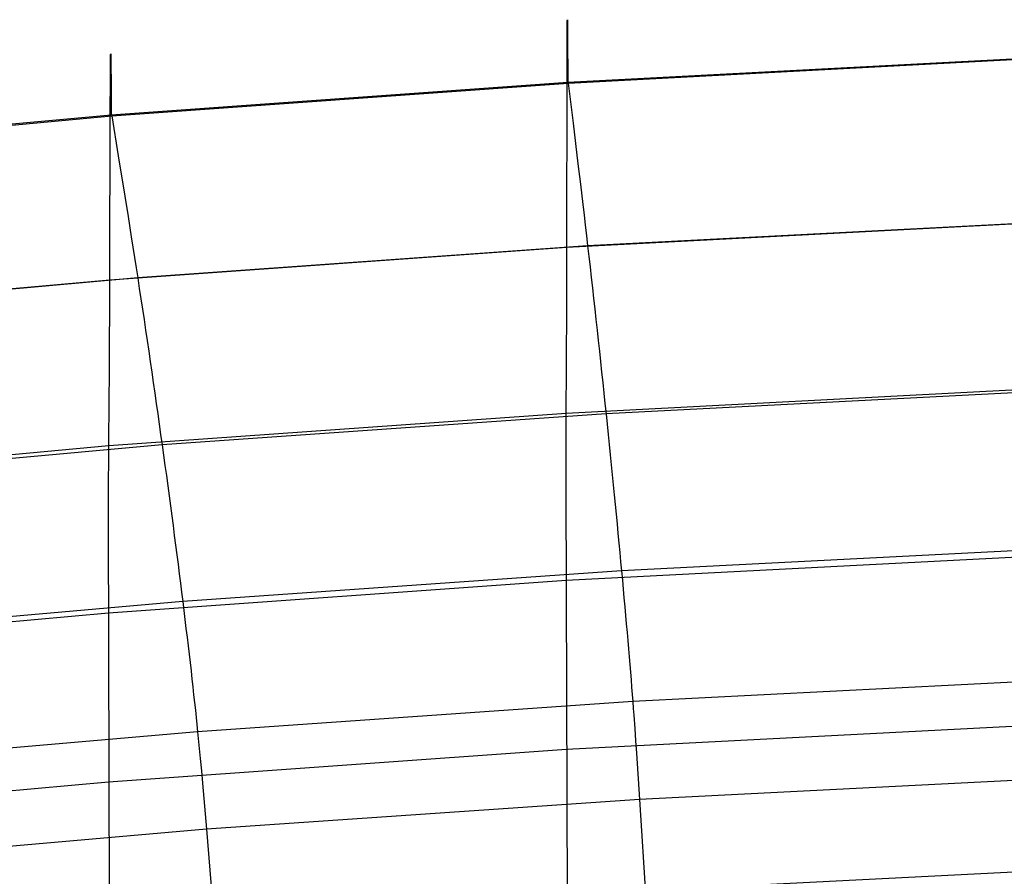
# Model space of a CAD drawing. Extents: x -3677 to -3089, y -67 to 482.
# Tile 54 of 110: x -3431 to -3407, y 460 to 480. Entities that reach past the tile are written whole.
import ezdxf

# ---------------------------------------------------------------- set-up
doc = ezdxf.new("R2010")
doc.units = 0
doc.layers.add('CURVA_ORIGIN', color=125, linetype='CONTINUOUS')

msp = doc.modelspace()

# ---------------------------------------------------------------- linework, layer by layer
at = {"layer": 'CURVA_ORIGIN'}
for p, q in [((-3417.862, 480.324, 428.003), (-3417.861, 480.343, 428.094)), ((-3417.862, 480.303, 427.911), (-3417.862, 480.324, 428.003)), ((-3417.862, 480.256, 427.724), (-3417.862, 480.303, 427.911)), ((-3417.861, 480.399, 428.447), (-3417.86, 480.408, 428.533)), ((-3417.861, 480.388, 428.361), (-3417.861, 480.399, 428.447)), ((-3417.861, 480.375, 428.273), (-3417.861, 480.388, 428.361)), ((-3417.861, 480.36, 428.184), (-3417.861, 480.375, 428.273)), ((-3417.861, 480.343, 428.094), (-3417.861, 480.36, 428.184)), ((-3417.86, 480.419, 428.701), (-3417.86, 480.421, 428.784)), ((-3417.86, 480.421, 428.784), (-3417.86, 480.421, 428.865)), ((-3417.86, 480.421, 428.865), (-3417.859, 480.418, 428.945)), ((-3417.86, 480.414, 428.618), (-3417.86, 480.419, 428.701)), ((-3417.86, 480.408, 428.533), (-3417.86, 480.414, 428.618)), ((-3417.859, 480.418, 428.945), (-3417.859, 480.413, 429.024)), ((-3417.859, 480.413, 429.024), (-3417.859, 480.406, 429.101)), ((-3417.859, 480.406, 429.101), (-3417.859, 480.397, 429.178)), ((-3417.859, 480.397, 429.178), (-3417.858, 480.385, 429.253)), ((-3417.858, 480.385, 429.253), (-3417.858, 480.378, 429.29)), ((-3417.858, 480.378, 429.29), (-3417.858, 480.371, 429.327)), ((-3417.858, 480.371, 429.327), (-3417.858, 480.362, 429.364)), ((-3417.858, 480.362, 429.364), (-3417.858, 480.354, 429.4)), ((-3417.858, 480.354, 429.4), (-3417.858, 480.344, 429.436)), ((-3417.858, 480.344, 429.436), (-3417.858, 480.334, 429.471)), ((-3417.858, 480.334, 429.471), (-3417.857, 480.324, 429.506)), ((-3417.857, 480.324, 429.506), (-3417.857, 480.312, 429.541)), ((-3417.857, 480.312, 429.541), (-3417.857, 480.3, 429.576)), ((-3417.857, 480.3, 429.576), (-3417.857, 480.288, 429.61)), ((-3417.857, 480.288, 429.61), (-3417.857, 480.274, 429.644)), ((-3417.857, 480.274, 429.644), (-3417.857, 480.26, 429.677)), ((-3417.863, 480.138, 427.339), (-3417.862, 480.2, 427.534)), ((-3417.863, 480.069, 427.142), (-3417.863, 480.138, 427.339)), ((-3417.863, 479.993, 426.941), (-3417.863, 480.069, 427.142)), ((-3417.862, 480.2, 427.534), (-3417.862, 480.256, 427.724)), ((-3417.857, 480.26, 429.677), (-3417.857, 480.246, 429.711)), ((-3417.857, 480.246, 429.711), (-3417.857, 480.231, 429.744)), ((-3417.857, 480.231, 429.744), (-3417.856, 480.215, 429.776)), ((-3417.856, 480.215, 429.776), (-3417.856, 480.198, 429.808)), ((-3417.856, 480.198, 429.808), (-3417.856, 480.181, 429.84)), ((-3417.856, 480.181, 429.84), (-3417.856, 480.163, 429.872)), ((-3417.856, 480.163, 429.872), (-3417.856, 480.144, 429.903)), ((-3417.856, 480.144, 429.903), (-3417.856, 480.125, 429.933)), ((-3417.856, 480.125, 429.933), (-3417.856, 480.105, 429.964)), ((-3417.856, 480.105, 429.964), (-3417.856, 480.084, 429.994)), ((-3417.856, 480.084, 429.994), (-3417.855, 480.062, 430.024)), ((-3417.855, 480.062, 430.024), (-3417.855, 480.04, 430.053)), ((-3417.855, 480.04, 430.053), (-3417.855, 480.017, 430.082)), ((-3417.864, 479.911, 426.736), (-3417.863, 479.993, 426.941)), ((-3417.864, 479.823, 426.529), (-3417.864, 479.911, 426.736)), ((-3417.864, 479.729, 426.318), (-3417.864, 479.823, 426.529)), ((-3417.855, 480.017, 430.082), (-3417.855, 479.994, 430.111)), ((-3417.855, 479.994, 430.111), (-3417.855, 479.969, 430.139)), ((-3417.855, 479.969, 430.139), (-3417.855, 479.944, 430.167)), ((-3417.855, 479.944, 430.167), (-3417.855, 479.918, 430.194)), ((-3417.855, 479.918, 430.194), (-3417.854, 479.892, 430.221)), ((-3417.854, 479.892, 430.221), (-3417.854, 479.864, 430.248)), ((-3417.854, 479.864, 430.248), (-3417.854, 479.836, 430.274)), ((-3417.854, 479.836, 430.274), (-3417.854, 479.807, 430.3)), ((-3417.854, 479.807, 430.3), (-3417.854, 479.778, 430.326)), ((-3428.711, 479.596, 428.757), (-3428.71, 479.603, 428.842)), ((-3428.711, 479.587, 428.671), (-3428.711, 479.596, 428.757)), ((-3428.711, 479.576, 428.584), (-3428.711, 479.587, 428.671)), ((-3428.711, 479.563, 428.496), (-3428.711, 479.576, 428.584)), ((-3428.71, 479.608, 428.926), (-3428.71, 479.61, 429.008)), ((-3428.71, 479.61, 429.008), (-3428.709, 479.61, 429.09)), ((-3428.71, 479.603, 428.842), (-3428.71, 479.608, 428.926)), ((-3428.709, 479.61, 429.09), (-3428.709, 479.608, 429.17)), ((-3428.709, 479.608, 429.17), (-3428.709, 479.604, 429.249)), ((-3428.709, 479.604, 429.249), (-3428.708, 479.597, 429.327)), ((-3428.708, 479.597, 429.327), (-3428.708, 479.588, 429.404)), ((-3428.708, 479.588, 429.404), (-3428.708, 479.577, 429.479)), ((-3428.708, 479.577, 429.479), (-3428.707, 479.563, 429.553)), ((-3417.865, 479.525, 425.889), (-3417.864, 479.729, 426.318)), ((-3417.854, 479.778, 430.326), (-3417.854, 479.748, 430.351)), ((-3417.854, 479.748, 430.351), (-3417.853, 479.717, 430.376)), ((-3417.853, 479.717, 430.376), (-3417.853, 479.685, 430.4)), ((-3417.853, 479.685, 430.4), (-3417.853, 479.652, 430.424)), ((-3417.853, 479.652, 430.424), (-3417.853, 479.619, 430.448)), ((-3417.853, 479.619, 430.448), (-3417.853, 479.584, 430.471)), ((-3417.853, 479.584, 430.471), (-3417.853, 479.549, 430.494)), ((-3428.714, 479.387, 427.757), (-3428.713, 479.442, 427.947)), ((-3428.714, 479.325, 427.562), (-3428.714, 479.387, 427.757)), ((-3428.713, 479.49, 428.134), (-3428.712, 479.511, 428.226)), ((-3428.713, 479.442, 427.947), (-3428.713, 479.49, 428.134)), ((-3428.712, 479.548, 428.407), (-3428.711, 479.563, 428.496)), ((-3428.712, 479.53, 428.317), (-3428.712, 479.548, 428.407)), ((-3428.712, 479.511, 428.226), (-3428.712, 479.53, 428.317)), ((-3428.707, 479.563, 429.553), (-3428.707, 479.555, 429.59)), ((-3428.707, 479.555, 429.59), (-3428.707, 479.547, 429.626)), ((-3428.707, 479.547, 429.626), (-3428.707, 479.538, 429.663)), ((-3428.707, 479.538, 429.663), (-3428.707, 479.528, 429.698)), ((-3428.707, 479.528, 429.698), (-3428.706, 479.518, 429.734)), ((-3428.706, 479.518, 429.734), (-3428.706, 479.507, 429.769)), ((-3428.706, 479.507, 429.769), (-3428.706, 479.495, 429.803)), ((-3428.706, 479.495, 429.803), (-3428.706, 479.483, 429.838)), ((-3428.706, 479.483, 429.838), (-3428.706, 479.47, 429.872)), ((-3428.706, 479.47, 429.872), (-3428.706, 479.457, 429.906)), ((-3428.706, 479.457, 429.906), (-3428.705, 479.442, 429.939)), ((-3428.705, 479.442, 429.939), (-3428.705, 479.428, 429.972)), ((-3428.705, 479.428, 429.972), (-3428.705, 479.412, 430.005)), ((-3428.705, 479.412, 430.005), (-3428.705, 479.396, 430.037)), ((-3428.705, 479.396, 430.037), (-3428.705, 479.379, 430.069)), ((-3428.705, 479.379, 430.069), (-3428.704, 479.361, 430.101)), ((-3428.704, 479.361, 430.101), (-3428.704, 479.343, 430.132)), ((-3428.704, 479.343, 430.132), (-3428.704, 479.324, 430.163)), ((-3417.866, 479.301, 425.45), (-3417.865, 479.525, 425.889)), ((-3417.853, 479.549, 430.494), (-3417.853, 479.514, 430.517)), ((-3417.853, 479.514, 430.517), (-3417.852, 479.477, 430.539)), ((-3417.852, 479.477, 430.539), (-3417.852, 479.44, 430.56)), ((-3417.852, 479.44, 430.56), (-3417.852, 479.363, 430.602)), ((-3417.852, 479.363, 430.602), (-3417.852, 479.282, 430.643)), ((-3406.986, 479.497, 430.618), (-3417.85, 478.928, 430.788)), ((-3417.841, 478.916, 430.791), (-3406.98, 479.488, 430.62)), ((-3428.716, 479.099, 426.96), (-3428.715, 479.181, 427.164)), ((-3428.716, 479.011, 426.752), (-3428.716, 479.099, 426.96)), ((-3428.715, 479.256, 427.365), (-3428.714, 479.325, 427.562)), ((-3428.715, 479.181, 427.164), (-3428.715, 479.256, 427.365)), ((-3428.704, 479.324, 430.163), (-3428.704, 479.305, 430.194)), ((-3428.704, 479.305, 430.194), (-3428.704, 479.284, 430.224)), ((-3428.704, 479.284, 430.224), (-3428.704, 479.263, 430.254)), ((-3428.704, 479.263, 430.254), (-3428.703, 479.242, 430.284)), ((-3428.703, 479.242, 430.284), (-3428.703, 479.219, 430.313)), ((-3428.703, 479.219, 430.313), (-3428.703, 479.196, 430.342)), ((-3428.703, 479.196, 430.342), (-3428.703, 479.172, 430.371)), ((-3428.703, 479.172, 430.371), (-3428.703, 479.148, 430.399)), ((-3428.703, 479.148, 430.399), (-3428.702, 479.122, 430.427)), ((-3428.702, 479.122, 430.427), (-3428.702, 479.096, 430.454)), ((-3417.866, 479.059, 425.002), (-3417.866, 479.301, 425.45)), ((-3417.852, 479.282, 430.643), (-3417.851, 479.199, 430.682)), ((-3417.851, 479.199, 430.682), (-3417.851, 479.112, 430.719)), ((-3417.851, 479.112, 430.719), (-3417.851, 479.022, 430.754)), ((-3428.718, 478.714, 426.114), (-3428.717, 478.918, 426.542)), ((-3428.717, 478.918, 426.542), (-3428.716, 479.011, 426.752)), ((-3428.702, 479.096, 430.454), (-3428.702, 479.07, 430.481)), ((-3428.702, 479.07, 430.481), (-3428.702, 479.042, 430.508)), ((-3428.702, 479.042, 430.508), (-3428.702, 479.014, 430.534)), ((-3428.702, 479.014, 430.534), (-3428.701, 478.985, 430.56)), ((-3428.701, 478.985, 430.56), (-3428.701, 478.955, 430.585)), ((-3428.701, 478.955, 430.585), (-3428.701, 478.925, 430.611)), ((-3428.701, 478.925, 430.611), (-3428.701, 478.893, 430.635)), ((-3428.701, 478.893, 430.635), (-3428.701, 478.861, 430.66)), ((-3417.85, 478.928, 430.788), (-3428.697, 478.151, 431.03)), ((-3428.684, 478.135, 431.034), (-3417.841, 478.916, 430.791)), ((-3417.867, 478.53, 424.083), (-3417.866, 479.059, 425.002)), ((-3417.851, 479.022, 430.754), (-3417.85, 478.928, 430.788)), ((-3417.841, 478.916, 430.791), (-3417.725, 477.961, 431.1)), ((-3428.719, 478.492, 425.675), (-3428.718, 478.714, 426.114)), ((-3428.701, 478.861, 430.66), (-3428.7, 478.829, 430.684)), ((-3428.7, 478.829, 430.684), (-3428.7, 478.795, 430.707)), ((-3428.7, 478.795, 430.707), (-3428.7, 478.761, 430.73)), ((-3428.7, 478.761, 430.73), (-3428.7, 478.726, 430.753)), ((-3428.7, 478.726, 430.753), (-3428.7, 478.69, 430.776)), ((-3428.7, 478.69, 430.776), (-3428.699, 478.653, 430.798)), ((-3428.699, 478.653, 430.798), (-3428.699, 478.578, 430.84)), ((-3428.72, 478.251, 425.228), (-3428.719, 478.492, 425.675)), ((-3428.699, 478.578, 430.84), (-3428.698, 478.499, 430.882)), ((-3428.698, 478.499, 430.882), (-3428.698, 478.417, 430.921)), ((-3428.698, 478.417, 430.921), (-3428.698, 478.331, 430.959)), ((-3417.871, 475.552, 419.318), (-3417.867, 478.53, 424.083)), ((-3428.721, 477.727, 424.311), (-3428.72, 478.251, 425.228)), ((-3428.698, 478.331, 430.959), (-3428.697, 478.243, 430.995)), ((-3428.697, 478.243, 430.995), (-3428.697, 478.151, 431.03)), ((-3428.697, 478.151, 431.03), (-3439.52, 477.164, 431.344)), ((-3439.506, 477.146, 431.349), (-3428.684, 478.135, 431.034)), ((-3428.684, 478.135, 431.034), (-3428.53, 477.185, 431.341)), ((-3417.725, 477.961, 431.1), (-3417.608, 476.999, 431.39)), ((-3428.729, 474.772, 419.557), (-3428.721, 477.727, 424.311)), ((-3428.53, 477.185, 431.341), (-3428.375, 476.228, 431.63)), ((-3417.608, 476.999, 431.39), (-3417.551, 476.515, 431.521)), ((-3417.551, 476.515, 431.521), (-3417.493, 476.028, 431.638)), ((-3428.375, 476.228, 431.63), (-3428.298, 475.747, 431.76)), ((-3417.493, 476.028, 431.638), (-3417.464, 475.783, 431.69)), ((-3428.298, 475.747, 431.76), (-3428.221, 475.262, 431.876)), ((-3417.464, 475.783, 431.69), (-3417.435, 475.538, 431.738)), ((-3406.671, 475.603, 431.653), (-3417.378, 475.045, 431.819)), ((-3406.995, 475.578, 418.223), (-3417.872, 475.011, 418.393)), ((-3417.872, 475.011, 418.393), (-3417.871, 475.552, 419.318)), ((-3417.435, 475.538, 431.738), (-3417.407, 475.292, 431.781)), ((-3428.221, 475.262, 431.876), (-3428.183, 475.019, 431.928)), ((-3417.407, 475.292, 431.781), (-3417.378, 475.045, 431.819)), ((-3417.872, 475.011, 418.393), (-3428.731, 474.235, 418.634)), ((-3428.183, 475.019, 431.928), (-3428.145, 474.775, 431.976)), ((-3417.378, 475.045, 431.819), (-3428.069, 474.285, 432.056)), ((-3417.873, 474.524, 417.495), (-3417.872, 475.011, 418.393)), ((-3417.378, 475.045, 431.819), (-3417.35, 474.797, 431.852)), ((-3428.731, 474.235, 418.634), (-3428.729, 474.772, 419.557)), ((-3428.145, 474.775, 431.976), (-3428.107, 474.53, 432.018)), ((-3417.35, 474.797, 431.852), (-3417.321, 474.549, 431.878)), ((-3428.107, 474.53, 432.018), (-3428.069, 474.285, 432.056)), ((-3417.873, 474.301, 417.057), (-3417.873, 474.524, 417.495)), ((-3417.321, 474.549, 431.878), (-3417.293, 474.3, 431.9)), ((-3428.731, 474.235, 418.634), (-3439.566, 473.25, 418.947)), ((-3428.069, 474.285, 432.056), (-3438.737, 473.322, 432.362)), ((-3428.732, 473.751, 417.738), (-3428.731, 474.235, 418.634)), ((-3428.069, 474.285, 432.056), (-3428.031, 474.038, 432.088)), ((-3417.873, 474.09, 416.625), (-3417.873, 474.301, 417.057)), ((-3417.293, 474.3, 431.9), (-3417.265, 474.05, 431.915)), ((-3428.031, 474.038, 432.088), (-3427.993, 473.791, 432.114)), ((-3417.874, 473.893, 416.2), (-3417.873, 474.09, 416.625)), ((-3417.265, 474.05, 431.915), (-3417.237, 473.8, 431.926)), ((-3428.733, 473.529, 417.301), (-3428.732, 473.751, 417.738)), ((-3427.993, 473.791, 432.114), (-3427.956, 473.543, 432.135)), ((-3417.874, 473.706, 415.78), (-3417.874, 473.893, 416.2)), ((-3417.237, 473.8, 431.926), (-3417.209, 473.55, 431.931)), ((-3428.734, 473.32, 416.869), (-3428.733, 473.529, 417.301)), ((-3427.956, 473.543, 432.135), (-3427.918, 473.295, 432.15)), ((-3417.875, 473.366, 414.958), (-3417.874, 473.706, 415.78)), ((-3417.209, 473.55, 431.931), (-3417.182, 473.299, 431.93)), ((-3428.735, 472.938, 416.025), (-3428.734, 473.32, 416.869)), ((-3427.918, 473.295, 432.15), (-3427.881, 473.046, 432.16)), ((-3417.876, 473.067, 414.156), (-3417.875, 473.366, 414.958)), ((-3417.182, 473.299, 431.93), (-3417.154, 473.049, 431.925)), ((-3427.881, 473.046, 432.16), (-3427.844, 472.797, 432.165)), ((-3417.877, 472.802, 413.372), (-3417.876, 473.067, 414.156)), ((-3417.154, 473.049, 431.925), (-3417.127, 472.798, 431.914)), ((-3428.737, 472.6, 415.204), (-3428.735, 472.938, 416.025)), ((-3427.844, 472.797, 432.165), (-3427.807, 472.547, 432.164)), ((-3417.878, 472.567, 412.604), (-3417.877, 472.802, 413.372)), ((-3417.127, 472.798, 431.914), (-3417.1, 472.548, 431.899)), ((-3428.739, 472.301, 414.402), (-3428.737, 472.6, 415.204)), ((-3427.807, 472.547, 432.164), (-3427.771, 472.298, 432.158)), ((-3417.879, 472.359, 411.849), (-3417.878, 472.567, 412.604)), ((-3417.1, 472.548, 431.899), (-3417.073, 472.298, 431.878)), ((-3417.88, 472.172, 411.105), (-3417.879, 472.359, 411.849)), ((-3428.74, 472.036, 413.618), (-3428.739, 472.301, 414.402)), ((-3427.771, 472.298, 432.158), (-3427.734, 472.049, 432.147)), ((-3417.886, 471.069, 406.004), (-3417.88, 472.172, 411.105)), ((-3417.073, 472.298, 431.878), (-3417.046, 472.049, 431.852)), ((-3428.742, 471.802, 412.85), (-3428.74, 472.036, 413.618)), ((-3427.734, 472.049, 432.147), (-3427.698, 471.8, 432.131)), ((-3417.046, 472.049, 431.852), (-3417.02, 471.8, 431.821)), ((-3428.743, 471.593, 412.095), (-3428.742, 471.802, 412.85)), ((-3427.698, 471.8, 432.131), (-3427.663, 471.551, 432.11)), ((-3407, 471.635, 405.835), (-3417.886, 471.069, 406.004)), ((-3417.02, 471.8, 431.821), (-3416.994, 471.552, 431.785)), ((-3428.755, 470.294, 406.245), (-3428.745, 471.405, 411.35)), ((-3428.745, 471.405, 411.35), (-3428.743, 471.593, 412.095)), ((-3427.663, 471.551, 432.11), (-3427.627, 471.303, 432.083)), ((-3416.994, 471.552, 431.785), (-3416.968, 471.305, 431.745)), ((-3406.379, 471.603, 431.538), (-3416.942, 471.059, 431.7)), ((-3427.627, 471.303, 432.083), (-3427.592, 471.056, 432.052)), ((-3416.968, 471.305, 431.745), (-3416.942, 471.059, 431.7)), ((-3417.886, 471.069, 406.004), (-3428.755, 470.294, 406.245)), ((-3427.592, 471.056, 432.052), (-3427.557, 470.809, 432.016)), ((-3416.942, 471.059, 431.7), (-3427.489, 470.318, 431.93)), ((-3417.888, 470.689, 404.514), (-3417.886, 471.069, 406.004)), ((-3416.942, 471.059, 431.7), (-3416.917, 470.814, 431.65)), ((-3427.557, 470.809, 432.016), (-3427.523, 470.563, 431.975)), ((-3417.889, 470.256, 402.998), (-3417.888, 470.689, 404.514)), ((-3416.917, 470.814, 431.65), (-3416.892, 470.57, 431.595)), ((-3427.523, 470.563, 431.975), (-3427.489, 470.318, 431.93)), ((-3416.892, 470.57, 431.595), (-3416.867, 470.327, 431.536)), ((-3428.755, 470.294, 406.245), (-3439.6, 469.311, 406.558)), ((-3427.489, 470.318, 431.93), (-3438.013, 469.379, 432.228)), ((-3428.757, 469.913, 404.755), (-3428.755, 470.294, 406.245)), ((-3427.489, 470.318, 431.93), (-3427.455, 470.074, 431.879)), ((-3417.89, 469.27, 399.906), (-3417.889, 470.256, 402.998)), ((-3416.867, 470.327, 431.536), (-3416.842, 470.086, 431.472)), ((-3427.455, 470.074, 431.879), (-3427.421, 469.831, 431.824)), ((-3416.842, 470.086, 431.472), (-3416.818, 469.846, 431.403)), ((-3428.759, 469.479, 403.238), (-3428.757, 469.913, 404.755)), ((-3427.421, 469.831, 431.824), (-3427.388, 469.589, 431.765)), ((-3416.818, 469.846, 431.403), (-3416.794, 469.608, 431.33)), ((-3427.388, 469.589, 431.765), (-3427.356, 469.349, 431.7)), ((-3416.794, 469.608, 431.33), (-3416.77, 469.371, 431.252)), ((-3428.763, 468.493, 400.146), (-3428.759, 469.479, 403.238)), ((-3427.356, 469.349, 431.7), (-3427.324, 469.11, 431.631)), ((-3416.77, 469.371, 431.252), (-3416.747, 469.136, 431.17)), ((-3427.324, 469.11, 431.631), (-3427.292, 468.873, 431.558)), ((-3417.858, 459.016, 368.912), (-3417.89, 469.27, 399.906)), ((-3416.747, 469.136, 431.17), (-3416.724, 468.903, 431.083)), ((-3427.292, 468.873, 431.558), (-3427.26, 468.637, 431.48)), ((-3416.724, 468.903, 431.083), (-3416.701, 468.671, 430.991)), ((-3427.26, 468.637, 431.48), (-3427.229, 468.403, 431.397)), ((-3416.701, 468.671, 430.991), (-3416.679, 468.442, 430.895)), ((-3428.734, 458.243, 369.152), (-3428.763, 468.493, 400.146)), ((-3427.229, 468.403, 431.397), (-3427.199, 468.171, 431.31)), ((-3416.679, 468.442, 430.895), (-3416.657, 468.214, 430.795)), ((-3427.199, 468.171, 431.31), (-3427.169, 467.94, 431.218)), ((-3416.657, 468.214, 430.795), (-3416.636, 467.988, 430.69)), ((-3427.169, 467.94, 431.218), (-3427.139, 467.712, 431.122)), ((-3416.636, 467.988, 430.69), (-3416.615, 467.765, 430.581)), ((-3427.139, 467.712, 431.122), (-3427.11, 467.485, 431.021)), ((-3406.997, 467.66, 393.457), (-3417.891, 467.095, 393.626)), ((-3416.615, 467.765, 430.581), (-3416.594, 467.544, 430.467)), ((-3406.132, 467.858, 430.191), (-3416.573, 467.325, 430.349)), ((-3427.11, 467.485, 431.021), (-3427.082, 467.26, 430.916)), ((-3416.594, 467.544, 430.467), (-3416.573, 467.325, 430.349)), ((-3427.082, 467.26, 430.916), (-3427.054, 467.038, 430.806)), ((-3416.573, 467.325, 430.349), (-3426.999, 466.6, 430.574)), ((-3416.573, 467.325, 430.349), (-3416.553, 467.109, 430.226)), ((-3417.891, 467.095, 393.626), (-3428.766, 466.321, 393.866)), ((-3427.054, 467.038, 430.806), (-3427.026, 466.818, 430.692)), ((-3416.553, 467.109, 430.226), (-3416.534, 466.895, 430.099)), ((-3427.026, 466.818, 430.692), (-3426.999, 466.6, 430.574)), ((-3416.534, 466.895, 430.099), (-3416.515, 466.684, 429.968)), ((-3426.999, 466.6, 430.574), (-3437.403, 465.681, 430.865)), ((-3426.999, 466.6, 430.574), (-3426.972, 466.384, 430.451)), ((-3416.515, 466.684, 429.968), (-3416.496, 466.475, 429.833)), ((-3416.496, 466.475, 429.833), (-3416.478, 466.27, 429.694)), ((-3428.766, 466.321, 393.866), (-3439.618, 465.339, 394.179)), ((-3426.972, 466.384, 430.451), (-3426.946, 466.171, 430.324)), ((-3416.478, 466.27, 429.694), (-3416.46, 466.067, 429.551)), ((-3426.946, 466.171, 430.324), (-3426.921, 465.961, 430.193)), ((-3416.46, 466.067, 429.551), (-3416.442, 465.867, 429.403)), ((-3426.921, 465.961, 430.193), (-3426.896, 465.753, 430.057)), ((-3416.442, 465.867, 429.403), (-3416.425, 465.67, 429.252)), ((-3426.896, 465.753, 430.057), (-3426.872, 465.548, 429.918)), ((-3426.872, 465.548, 429.918), (-3426.848, 465.346, 429.774)), ((-3416.425, 465.67, 429.252), (-3416.409, 465.477, 429.097)), ((-3426.848, 465.346, 429.774), (-3426.825, 465.147, 429.626)), ((-3416.409, 465.477, 429.097), (-3416.393, 465.287, 428.939)), ((-3426.825, 465.147, 429.626), (-3426.802, 464.951, 429.475)), ((-3416.393, 465.287, 428.939), (-3416.377, 465.1, 428.776)), ((-3416.377, 465.1, 428.776), (-3416.362, 464.917, 428.61)), ((-3426.802, 464.951, 429.475), (-3426.781, 464.758, 429.32)), ((-3416.362, 464.917, 428.61), (-3416.348, 464.737, 428.441)), ((-3426.781, 464.758, 429.32), (-3426.759, 464.569, 429.161)), ((-3416.348, 464.737, 428.441), (-3416.334, 464.561, 428.268)), ((-3405.952, 464.746, 427.756), (-3416.307, 464.221, 427.912)), ((-3426.759, 464.569, 429.161), (-3426.739, 464.382, 428.998)), ((-3426.739, 464.382, 428.998), (-3426.719, 464.2, 428.832)), ((-3416.334, 464.561, 428.268), (-3416.32, 464.389, 428.092)), ((-3416.32, 464.389, 428.092), (-3416.307, 464.221, 427.912)), ((-3426.719, 464.2, 428.832), (-3426.699, 464.021, 428.663)), ((-3416.307, 464.221, 427.912), (-3426.645, 463.506, 428.133)), ((-3416.307, 464.221, 427.912), (-3416.294, 464.057, 427.729)), ((-3426.699, 464.021, 428.663), (-3426.681, 463.845, 428.49)), ((-3416.294, 464.057, 427.729), (-3416.282, 463.897, 427.543)), ((-3416.282, 463.897, 427.543), (-3416.26, 463.586, 427.163)), ((-3426.681, 463.845, 428.49), (-3426.663, 463.674, 428.313)), ((-3426.663, 463.674, 428.313), (-3426.645, 463.506, 428.133)), ((-3426.645, 463.506, 428.133), (-3436.963, 462.601, 428.42)), ((-3426.645, 463.506, 428.133), (-3426.629, 463.343, 427.95)), ((-3406.986, 463.645, 381.092), (-3417.882, 463.08, 381.261)), ((-3416.26, 463.586, 427.163), (-3416.239, 463.288, 426.774)), ((-3426.629, 463.343, 427.95), (-3426.613, 463.183, 427.764)), ((-3416.239, 463.288, 426.774), (-3416.219, 462.999, 426.377)), ((-3417.882, 463.08, 381.261), (-3428.76, 462.307, 381.501)), ((-3426.613, 463.183, 427.764), (-3426.583, 462.873, 427.384)), ((-3416.219, 462.999, 426.377), (-3416.147, 461.898, 424.746)), ((-3426.583, 462.873, 427.384), (-3426.555, 462.575, 426.995)), ((-3426.555, 462.575, 426.995), (-3426.529, 462.287, 426.597)), ((-3428.76, 462.307, 381.501), (-3439.615, 461.326, 381.814)), ((-3426.529, 462.287, 426.597), (-3426.434, 461.188, 424.965)), ((-3405.844, 462.419, 424.591), (-3416.147, 461.898, 424.746)), ((-3416.147, 461.898, 424.746), (-3426.434, 461.188, 424.965)), ((-3416.147, 461.898, 424.746), (-3415.876, 457.625, 418.165)), ((-3426.434, 461.188, 424.965), (-3436.7, 460.29, 425.25)), ((-3426.434, 461.188, 424.965), (-3426.077, 456.924, 418.382)), ((-3405.749, 460.245, 421.318), (-3416.007, 459.727, 421.471))]:
    msp.add_line(p, q, dxfattribs=at)

doc.saveas('drawing.dxf')
